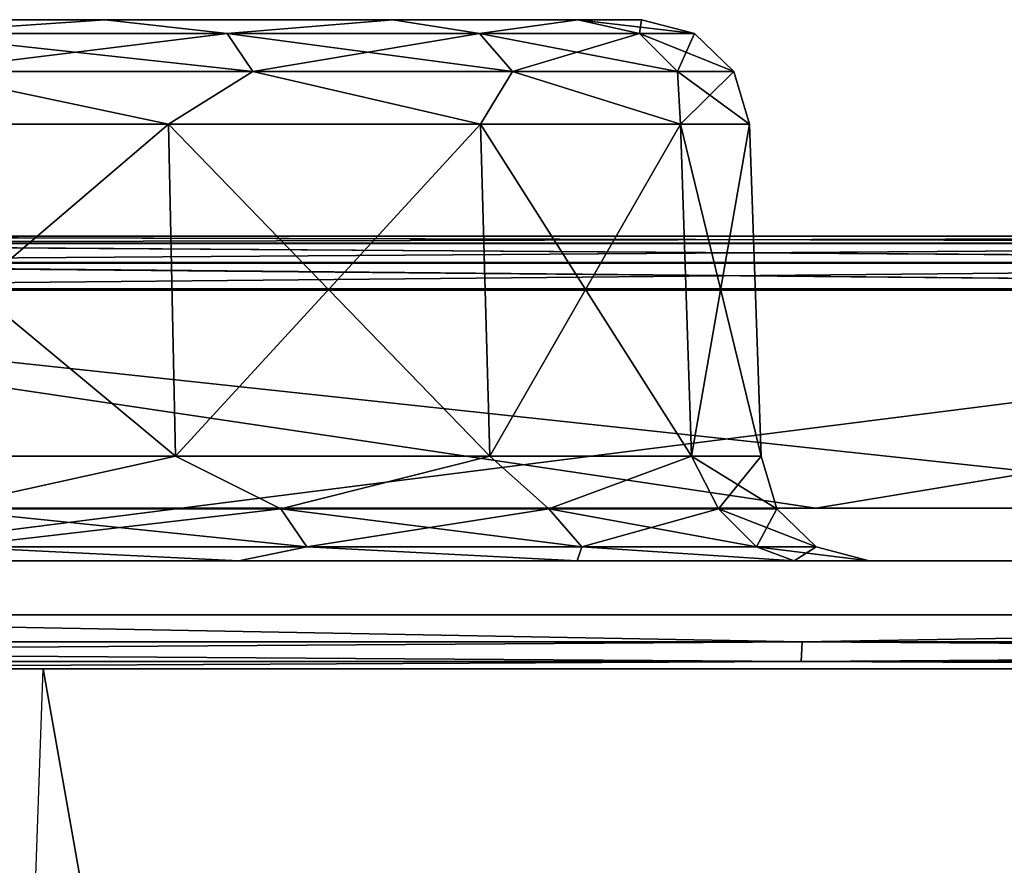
# Model space of a CAD drawing. Header units: millimetres. Extents: x -125 to 125, y -51 to 12.
# Tile 35 of 58: x 3.14 to 7.7, y 8.09 to 12. Entities that reach past the tile are written whole.
import ezdxf

# ---------------------------------------------------------------- set-up
doc = ezdxf.new("R2010")
doc.units = ezdxf.units.MM
doc.header["$LTSCALE"] = 65.185185
for name, color, linetype in [('1', 7, 'CONTINUOUS'), ('117', 7, 'CONTINUOUS'), ('118', 7, 'CONTINUOUS'), ('15', 7, 'CONTINUOUS'), ('16', 7, 'CONTINUOUS'), ('19', 7, 'CONTINUOUS'), ('2', 7, 'CONTINUOUS'), ('20', 7, 'CONTINUOUS'), ('3', 7, 'CONTINUOUS'), ('33', 7, 'CONTINUOUS'), ('34', 7, 'CONTINUOUS'), ('4', 7, 'CONTINUOUS'), ('65', 7, 'CONTINUOUS'), ('66', 7, 'CONTINUOUS'), ('69', 7, 'CONTINUOUS'), ('70', 7, 'CONTINUOUS'), ('71', 7, 'CONTINUOUS'), ('72', 7, 'CONTINUOUS'), ('75', 7, 'CONTINUOUS'), ('76', 7, 'CONTINUOUS'), ('79', 7, 'CONTINUOUS'), ('80', 7, 'CONTINUOUS'), ('83', 7, 'CONTINUOUS'), ('85', 7, 'CONTINUOUS'), ('9', 7, 'CONTINUOUS'), ('92', 7, 'CONTINUOUS')]:
    doc.layers.add(name, color=color, linetype=linetype)

msp = doc.modelspace()

# ---------------------------------------------------------------- linework, layer by layer
at = {"layer": '1', "linetype": 'Continuous'}
for points in [[(-27.4376, 11, -121.8512), (-40.7359, 11, -118.0725), (27.4376, 11, -121.8512), (-27.4376, 11, -121.8512)], [(27.4376, 11, -121.8512), (-40.7359, 11, -118.0725), (40.7359, 11, -118.0725), (27.4376, 11, -121.8512)], [(40.7359, 11, -118.0725), (-40.7359, 11, -118.0725), (0, 11, -117.6435), (40.7359, 11, -118.0725)], [(-27.382, 11, 121.6075), (40.6533, 11, 117.8366), (-40.6533, 11, 117.8366), (-27.382, 11, 121.6075)], [(-40.6533, 11, 117.8366), (40.6533, 11, 117.8366), (0, 11, 117.6435), (-40.6533, 11, 117.8366)], [(-13.8034, 11, -124.137), (-27.4376, 11, -121.8512), (13.8034, 11, -124.137), (-13.8034, 11, -124.137)], [(13.8034, 11, -124.137), (-27.4376, 11, -121.8512), (27.4376, 11, -121.8512), (13.8034, 11, -124.137)], [(-13.7754, 11, 123.8886), (27.3821, 11, 121.6075), (-27.382, 11, 121.6075), (-13.7754, 11, 123.8886)], [(27.3821, 11, 121.6075), (40.6533, 11, 117.8366), (-27.382, 11, 121.6075), (27.3821, 11, 121.6075)], [(0, 11, -124.9021), (-13.8034, 11, -124.137), (13.8034, 11, -124.137), (0, 11, -124.9021)], [(13.7754, 11, 123.8886), (27.3821, 11, 121.6075), (-13.7754, 11, 123.8886), (13.7754, 11, 123.8886)], [(0, 11, 124.6521), (13.7754, 11, 123.8886), (-13.7754, 11, 123.8886), (0, 11, 124.6521)], [(12.9906, 11, -116.9241), (40.7359, 11, -118.0725), (0, 11, -117.6435), (12.9906, 11, -116.9241)], [(0, 11, 117.6435), (40.6533, 11, 117.8366), (12.9907, 11, 116.9241), (0, 11, 117.6435)]]:
    msp.add_3dface(points, dxfattribs=at)
at = {"layer": '117', "color": 1, "linetype": 'Continuous'}
for points in [[(0, -51.02, 124.4762), (13.9369, -51.02, 123.6935), (0, 9, 125), (0, -51.02, 124.4762)], [(0, 9, 125), (13.9369, -51.02, 123.6935), (13.9955, 9, 124.214), (0, 9, 125)]]:
    msp.add_3dface(points, dxfattribs=at)
at = {"layer": '118', "color": 1, "linetype": 'Continuous'}
for points in [[(3.25, 9, -124.9577), (13.9369, -51.02, -123.6935), (3.2151, 8, -124.9499), (3.25, 9, -124.9577)], [(16.9904, 9, -123.8399), (13.9369, -51.02, -123.6935), (3.25, 9, -124.9577), (16.9904, 9, -123.8399)]]:
    msp.add_3dface(points, dxfattribs=at)
at = {"layer": '15', "linetype": 'Continuous'}
for points in [[(2.0138, 11.5174, -113.6979), (3.8305, 11.5174, -112.7722), (2.0304, 9.9826, -113.7489), (2.0138, 11.5174, -113.6979)], [(2.0304, 9.9826, -113.7489), (3.8305, 11.5174, -112.7722), (3.862, 9.9826, -112.8156), (2.0304, 9.9826, -113.7489)], [(3.8305, 11.5174, -112.7722), (5.2722, 11.5174, -111.3305), (3.862, 9.9826, -112.8156), (3.8305, 11.5174, -112.7722)], [(3.862, 9.9826, -112.8156), (5.2722, 11.5174, -111.3305), (5.3156, 9.9826, -111.362), (3.862, 9.9826, -112.8156)], [(5.2722, 11.5174, -111.3305), (6.1979, 11.5174, -109.5138), (5.3156, 9.9826, -111.362), (5.2722, 11.5174, -111.3305)], [(5.3156, 9.9826, -111.362), (6.1979, 11.5174, -109.5138), (6.2489, 9.9826, -109.5304), (5.3156, 9.9826, -111.362)], [(6.1979, 11.5174, -109.5138), (6.5169, 11.5174, -107.5), (6.2489, 9.9826, -109.5304), (6.1979, 11.5174, -109.5138)], [(6.2489, 9.9826, -109.5304), (6.5169, 11.5174, -107.5), (6.5705, 9.9826, -107.5), (6.2489, 9.9826, -109.5304)]]:
    msp.add_3dface(points, dxfattribs=at)
at = {"layer": '16', "linetype": 'Continuous'}
for points in [[(3.862, 9.9826, -102.1844), (2.0138, 11.5174, -101.3021), (2.0304, 9.9826, -101.2511), (3.862, 9.9826, -102.1844)], [(3.8305, 11.5174, -102.2278), (2.0138, 11.5174, -101.3021), (3.862, 9.9826, -102.1844), (3.8305, 11.5174, -102.2278)], [(5.3156, 9.9826, -103.638), (3.8305, 11.5174, -102.2278), (3.862, 9.9826, -102.1844), (5.3156, 9.9826, -103.638)], [(5.2722, 11.5174, -103.6695), (3.8305, 11.5174, -102.2278), (5.3156, 9.9826, -103.638), (5.2722, 11.5174, -103.6695)], [(6.2489, 9.9826, -105.4696), (5.2722, 11.5174, -103.6695), (5.3156, 9.9826, -103.638), (6.2489, 9.9826, -105.4696)], [(6.1979, 11.5174, -105.4862), (5.2722, 11.5174, -103.6695), (6.2489, 9.9826, -105.4696), (6.1979, 11.5174, -105.4862)], [(6.5705, 9.9826, -107.5), (6.1979, 11.5174, -105.4862), (6.2489, 9.9826, -105.4696), (6.5705, 9.9826, -107.5)], [(6.5705, 9.9826, -107.5), (6.5169, 11.5174, -107.5), (6.1979, 11.5174, -105.4862), (6.5705, 9.9826, -107.5)]]:
    msp.add_3dface(points, dxfattribs=at)
at = {"layer": '19', "linetype": 'Continuous'}
for points in [[(2.0138, 11.5174, 101.3021), (3.8305, 11.5174, 102.2278), (2.0304, 9.9826, 101.2511), (2.0138, 11.5174, 101.3021)], [(2.0304, 9.9826, 101.2511), (3.8305, 11.5174, 102.2278), (3.862, 9.9826, 102.1844), (2.0304, 9.9826, 101.2511)], [(3.8305, 11.5174, 102.2278), (5.2722, 11.5174, 103.6695), (3.862, 9.9826, 102.1844), (3.8305, 11.5174, 102.2278)], [(3.862, 9.9826, 102.1844), (5.2722, 11.5174, 103.6695), (5.3156, 9.9826, 103.638), (3.862, 9.9826, 102.1844)], [(5.2722, 11.5174, 103.6695), (6.1979, 11.5174, 105.4862), (5.3156, 9.9826, 103.638), (5.2722, 11.5174, 103.6695)], [(5.3156, 9.9826, 103.638), (6.1979, 11.5174, 105.4862), (6.2489, 9.9826, 105.4696), (5.3156, 9.9826, 103.638)], [(6.1979, 11.5174, 105.4862), (6.5169, 11.5174, 107.5), (6.2489, 9.9826, 105.4696), (6.1979, 11.5174, 105.4862)], [(6.2489, 9.9826, 105.4696), (6.5169, 11.5174, 107.5), (6.5705, 9.9826, 107.5), (6.2489, 9.9826, 105.4696)]]:
    msp.add_3dface(points, dxfattribs=at)
at = {"layer": '2', "linetype": 'Continuous'}
for points in [[(-116.3253, 9.5, 13.5962), (117.1172, 9.5), (-117.1172, 9.5), (-116.3253, 9.5, 13.5962)], [(-117.1172, 9.5), (117.1172, 9.5), (116.3253, 9.5, -13.5962), (-117.1172, 9.5)], [(-116.3253, 9.5, -13.5962), (-117.1172, 9.5), (116.3253, 9.5, -13.5962), (-116.3253, 9.5, -13.5962)], [(-113.9603, 9.5, 27.0088), (116.3253, 9.5, 13.5962), (-116.3253, 9.5, 13.5962), (-113.9603, 9.5, 27.0088)], [(116.3253, 9.5, 13.5962), (117.1172, 9.5), (-116.3253, 9.5, 13.5962), (116.3253, 9.5, 13.5962)], [(-113.9603, 9.5, -27.0088), (-116.3253, 9.5, -13.5962), (113.9603, 9.5, -27.0088), (-113.9603, 9.5, -27.0088)], [(113.9603, 9.5, -27.0088), (-116.3253, 9.5, -13.5962), (116.3253, 9.5, -13.5962), (113.9603, 9.5, -27.0088)], [(-110.0542, 9.5, 40.0562), (113.9603, 9.5, 27.0088), (-113.9603, 9.5, 27.0088), (-110.0542, 9.5, 40.0562)], [(113.9603, 9.5, 27.0088), (116.3253, 9.5, 13.5962), (-113.9603, 9.5, 27.0088), (113.9603, 9.5, 27.0088)], [(110.0542, 9.5, -40.0562), (-113.9603, 9.5, -27.0088), (113.9603, 9.5, -27.0088), (110.0542, 9.5, -40.0562)], [(-110.0542, 9.5, -40.0562), (-113.9603, 9.5, -27.0088), (110.0542, 9.5, -40.0562), (-110.0542, 9.5, -40.0562)], [(110.0542, 9.5, 40.0562), (113.9603, 9.5, 27.0088), (-110.0542, 9.5, 40.0562), (110.0542, 9.5, 40.0562)], [(-104.6598, 9.5, 52.5619), (110.0542, 9.5, 40.0562), (-110.0542, 9.5, 40.0562), (-104.6598, 9.5, 52.5619)], [(104.6598, 9.5, -52.5619), (-110.0542, 9.5, -40.0562), (110.0542, 9.5, -40.0562), (104.6598, 9.5, -52.5619)], [(-104.6598, 9.5, -52.5619), (-110.0542, 9.5, -40.0562), (104.6598, 9.5, -52.5619), (-104.6598, 9.5, -52.5619)], [(104.6598, 9.5, 52.5619), (110.0542, 9.5, 40.0562), (-104.6598, 9.5, 52.5619), (104.6598, 9.5, 52.5619)], [(-97.8501, 9.5, 64.3568), (104.6598, 9.5, 52.5619), (-104.6598, 9.5, 52.5619), (-97.8501, 9.5, 64.3568)], [(97.8501, 9.5, -64.3568), (-104.6598, 9.5, -52.5619), (104.6598, 9.5, -52.5619), (97.8501, 9.5, -64.3568)], [(-97.8501, 9.5, -64.3568), (-104.6598, 9.5, -52.5619), (97.8501, 9.5, -64.3568), (-97.8501, 9.5, -64.3568)], [(97.8501, 9.5, 64.3568), (104.6598, 9.5, 52.5619), (-97.8501, 9.5, 64.3568), (97.8501, 9.5, 64.3568)], [(-89.7171, 9.5, 75.2814), (97.8501, 9.5, 64.3568), (-97.8501, 9.5, 64.3568), (-89.7171, 9.5, 75.2814)], [(89.7171, 9.5, -75.2814), (-97.8501, 9.5, -64.3568), (97.8501, 9.5, -64.3568), (89.7171, 9.5, -75.2814)], [(-89.7171, 9.5, -75.2814), (-97.8501, 9.5, -64.3568), (89.7171, 9.5, -75.2814), (-89.7171, 9.5, -75.2814)], [(89.7171, 9.5, 75.2814), (97.8501, 9.5, 64.3568), (-89.7171, 9.5, 75.2814), (89.7171, 9.5, 75.2814)], [(80.3708, 9.5, -85.1879), (-89.7171, 9.5, -75.2814), (89.7171, 9.5, -75.2814), (80.3708, 9.5, -85.1879)], [(-80.3708, 9.5, -85.1879), (-89.7171, 9.5, -75.2814), (80.3708, 9.5, -85.1879), (-80.3708, 9.5, -85.1879)], [(-80.3708, 9.5, 85.1879), (89.7171, 9.5, 75.2814), (-89.7171, 9.5, 75.2814), (-80.3708, 9.5, 85.1879)], [(69.9376, 9.5, -93.9423), (-80.3708, 9.5, -85.1879), (80.3708, 9.5, -85.1879), (69.9376, 9.5, -93.9423)], [(-69.9376, 9.5, -93.9423), (-80.3708, 9.5, -85.1879), (69.9376, 9.5, -93.9423), (-69.9376, 9.5, -93.9423)], [(-69.9376, 9.5, 93.9423), (80.3708, 9.5, 85.1879), (-80.3708, 9.5, 85.1879), (-69.9376, 9.5, 93.9423)], [(80.3708, 9.5, 85.1879), (89.7171, 9.5, 75.2814), (-80.3708, 9.5, 85.1879), (80.3708, 9.5, 85.1879)], [(-58.5587, 9.5, -101.4264), (-69.9376, 9.5, -93.9423), (58.5587, 9.5, -101.4264), (-58.5587, 9.5, -101.4264)], [(58.5587, 9.5, -101.4264), (-69.9376, 9.5, -93.9423), (69.9376, 9.5, -93.9423), (58.5587, 9.5, -101.4264)], [(69.9376, 9.5, 93.9423), (80.3708, 9.5, 85.1879), (-69.9376, 9.5, 93.9423), (69.9376, 9.5, 93.9423)], [(-58.5587, 9.5, 101.4264), (69.9376, 9.5, 93.9423), (-69.9376, 9.5, 93.9423), (-58.5587, 9.5, 101.4264)], [(46.3878, 9.5, -107.5389), (-58.5587, 9.5, -101.4264), (58.5587, 9.5, -101.4264), (46.3878, 9.5, -107.5389)], [(-46.3878, 9.5, -107.5389), (-58.5587, 9.5, -101.4264), (46.3878, 9.5, -107.5389), (-46.3878, 9.5, -107.5389)], [(58.5587, 9.5, 101.4264), (69.9376, 9.5, 93.9423), (-58.5587, 9.5, 101.4264), (58.5587, 9.5, 101.4264)], [(-46.3878, 9.5, 107.5389), (58.5587, 9.5, 101.4264), (-58.5587, 9.5, 101.4264), (-46.3878, 9.5, 107.5389)], [(33.5896, 9.5, -112.197), (-46.3878, 9.5, -107.5389), (46.3878, 9.5, -107.5389), (33.5896, 9.5, -112.197)], [(-33.5896, 9.5, -112.197), (-46.3878, 9.5, -107.5389), (33.5896, 9.5, -112.197), (-33.5896, 9.5, -112.197)], [(46.3878, 9.5, 107.5389), (58.5587, 9.5, 101.4264), (-46.3878, 9.5, 107.5389), (46.3878, 9.5, 107.5389)], [(-33.5896, 9.5, 112.197), (46.3878, 9.5, 107.5389), (-46.3878, 9.5, 107.5389), (-33.5896, 9.5, 112.197)], [(20.3372, 9.5, -115.3379), (-33.5896, 9.5, -112.197), (33.5896, 9.5, -112.197), (20.3372, 9.5, -115.3379)], [(-20.3372, 9.5, -115.3379), (-33.5896, 9.5, -112.197), (20.3372, 9.5, -115.3379), (-20.3372, 9.5, -115.3379)], [(-20.3372, 9.5, 115.3379), (33.5896, 9.5, 112.197), (-33.5896, 9.5, 112.197), (-20.3372, 9.5, 115.3379)], [(33.5896, 9.5, 112.197), (46.3878, 9.5, 107.5389), (-33.5896, 9.5, 112.197), (33.5896, 9.5, 112.197)], [(6.8098, 9.5, -116.919), (-20.3372, 9.5, -115.3379), (20.3372, 9.5, -115.3379), (6.8098, 9.5, -116.919)], [(-6.8098, 9.5, -116.919), (-20.3372, 9.5, -115.3379), (6.8098, 9.5, -116.919), (-6.8098, 9.5, -116.919)], [(-6.8098, 9.5, 116.919), (20.3372, 9.5, 115.3379), (-20.3372, 9.5, 115.3379), (-6.8098, 9.5, 116.919)], [(20.3372, 9.5, 115.3379), (33.5896, 9.5, 112.197), (-20.3372, 9.5, 115.3379), (20.3372, 9.5, 115.3379)], [(6.8098, 9.5, 116.919), (20.3372, 9.5, 115.3379), (-6.8098, 9.5, 116.919), (6.8098, 9.5, 116.919)]]:
    msp.add_3dface(points, dxfattribs=at)
at = {"layer": '20', "linetype": 'Continuous'}
for points in [[(3.8305, 11.5174, 112.7722), (2.0138, 11.5174, 113.6979), (3.862, 9.9826, 112.8156), (3.8305, 11.5174, 112.7722)], [(3.862, 9.9826, 112.8156), (2.0138, 11.5174, 113.6979), (2.0304, 9.9826, 113.7489), (3.862, 9.9826, 112.8156)], [(5.3156, 9.9826, 111.362), (3.8305, 11.5174, 112.7722), (3.862, 9.9826, 112.8156), (5.3156, 9.9826, 111.362)], [(5.2722, 11.5174, 111.3305), (3.8305, 11.5174, 112.7722), (5.3156, 9.9826, 111.362), (5.2722, 11.5174, 111.3305)], [(6.1979, 11.5174, 109.5138), (5.2722, 11.5174, 111.3305), (6.2489, 9.9826, 109.5304), (6.1979, 11.5174, 109.5138)], [(6.2489, 9.9826, 109.5304), (5.2722, 11.5174, 111.3305), (5.3156, 9.9826, 111.362), (6.2489, 9.9826, 109.5304)], [(6.5705, 9.9826, 107.5), (6.1979, 11.5174, 109.5138), (6.2489, 9.9826, 109.5304), (6.5705, 9.9826, 107.5)], [(6.5705, 9.9826, 107.5), (6.5169, 11.5174, 107.5), (6.1979, 11.5174, 109.5138), (6.5705, 9.9826, 107.5)]]:
    msp.add_3dface(points, dxfattribs=at)
at = {"layer": '3', "linetype": 'Continuous'}
for points in [[(0, 9.25, -124.9021), (13.8034, 11, -124.137), (13.9846, 9.25, -124.1168), (0, 9.25, -124.9021)], [(0, 11, -124.9021), (13.8034, 11, -124.137), (0, 9.25, -124.9021), (0, 11, -124.9021)]]:
    msp.add_3dface(points, dxfattribs=at)
at = {"layer": '33', "linetype": 'Continuous'}
for points in [[(-6.8243, 9.7435, -117.1685), (6.8243, 9.7435, -117.1685), (0, 10.7565, -117.3936), (-6.8243, 9.7435, -117.1685)], [(0, 10.7565, -117.3936), (6.8243, 9.7435, -117.1685), (12.9599, 10.7565, -116.6761), (0, 10.7565, -117.3936)], [(6.8243, 9.7435, -117.1685), (20.3806, 9.7435, -115.584), (12.9599, 10.7565, -116.6761), (6.8243, 9.7435, -117.1685)]]:
    msp.add_3dface(points, dxfattribs=at)
at = {"layer": '34', "linetype": 'Continuous'}
for points in [[(-6.8243, 9.7435, 117.1685), (0, 10.7565, 117.3936), (6.8243, 9.7435, 117.1685), (-6.8243, 9.7435, 117.1685)], [(0, 10.7565, 117.3936), (12.9599, 10.7565, 116.6761), (6.8243, 9.7435, 117.1685), (0, 10.7565, 117.3936)], [(6.8243, 9.7435, 117.1685), (12.9599, 10.7565, 116.6761), (20.3806, 9.7435, 115.584), (6.8243, 9.7435, 117.1685)]]:
    msp.add_3dface(points, dxfattribs=at)
at = {"layer": '4', "linetype": 'Continuous'}
for points in [[(0, 9.25, 124.9021), (13.9846, 9.25, 124.1168), (0, 10.75, 124.9021), (0, 9.25, 124.9021)], [(0, 10.75, 124.9021), (13.9846, 9.25, 124.1168), (13.8013, 10.75, 124.1373), (0, 10.75, 124.9021)]]:
    msp.add_3dface(points, dxfattribs=at)
at = {"layer": '65', "linetype": 'Continuous'}
for points in [[(3.5368, 12, -102.6321), (1.8594, 12, -101.7774), (2.6013, 11.936, -101.804), (3.5368, 12, -102.6321)], [(4.1007, 11.936, -102.7676), (3.5368, 12, -102.6321), (2.6013, 11.936, -101.804), (4.1007, 11.936, -102.7676)], [(4.868, 12, -103.9633), (3.5368, 12, -102.6321), (4.1007, 11.936, -102.7676), (4.868, 12, -103.9633)], [(5.2678, 11.936, -104.1146), (4.868, 12, -103.9633), (4.1007, 11.936, -102.7676), (5.2678, 11.936, -104.1146)], [(5.7227, 12, -105.6407), (4.868, 12, -103.9633), (5.2678, 11.936, -104.1146), (5.7227, 12, -105.6407)], [(6.0082, 11.936, -105.7358), (5.7227, 12, -105.6407), (5.2678, 11.936, -104.1146), (6.0082, 11.936, -105.7358)], [(6.2619, 11.936, -107.5), (5.7227, 12, -105.6407), (6.0082, 11.936, -105.7358), (6.2619, 11.936, -107.5)], [(6.0172, 12, -107.5), (5.7227, 12, -105.6407), (6.2619, 11.936, -107.5), (6.0172, 12, -107.5)], [(4.1007, 11.936, -102.7676), (2.6013, 11.936, -101.804), (4.2201, 11.76, -102.6298), (4.1007, 11.936, -102.7676)], [(4.2201, 11.76, -102.6298), (2.6013, 11.936, -101.804), (2.677, 11.76, -101.6381), (4.2201, 11.76, -102.6298)], [(5.4212, 11.76, -104.016), (4.1007, 11.936, -102.7676), (4.2201, 11.76, -102.6298), (5.4212, 11.76, -104.016)], [(5.2678, 11.936, -104.1146), (4.1007, 11.936, -102.7676), (5.4212, 11.76, -104.016), (5.2678, 11.936, -104.1146)], [(6.1832, 11.76, -105.6844), (5.2678, 11.936, -104.1146), (5.4212, 11.76, -104.016), (6.1832, 11.76, -105.6844)], [(6.0082, 11.936, -105.7358), (5.2678, 11.936, -104.1146), (6.1832, 11.76, -105.6844), (6.0082, 11.936, -105.7358)], [(6.2619, 11.936, -107.5), (6.0082, 11.936, -105.7358), (6.4442, 11.76, -107.5), (6.2619, 11.936, -107.5)], [(6.4442, 11.76, -107.5), (6.0082, 11.936, -105.7358), (6.1832, 11.76, -105.6844), (6.4442, 11.76, -107.5)], [(2.0138, 11.5174, -101.3021), (3.8305, 11.5174, -102.2278), (2.677, 11.76, -101.6381), (2.0138, 11.5174, -101.3021)], [(3.8305, 11.5174, -102.2278), (4.2201, 11.76, -102.6298), (2.677, 11.76, -101.6381), (3.8305, 11.5174, -102.2278)], [(3.8305, 11.5174, -102.2278), (5.2722, 11.5174, -103.6695), (4.2201, 11.76, -102.6298), (3.8305, 11.5174, -102.2278)], [(5.2722, 11.5174, -103.6695), (5.4212, 11.76, -104.016), (4.2201, 11.76, -102.6298), (5.2722, 11.5174, -103.6695)], [(5.2722, 11.5174, -103.6695), (6.1979, 11.5174, -105.4862), (5.4212, 11.76, -104.016), (5.2722, 11.5174, -103.6695)], [(6.1979, 11.5174, -105.4862), (6.1832, 11.76, -105.6844), (5.4212, 11.76, -104.016), (6.1979, 11.5174, -105.4862)], [(6.1979, 11.5174, -105.4862), (6.5169, 11.5174, -107.5), (6.1832, 11.76, -105.6844), (6.1979, 11.5174, -105.4862)], [(6.5169, 11.5174, -107.5), (6.4442, 11.76, -107.5), (6.1832, 11.76, -105.6844), (6.5169, 11.5174, -107.5)]]:
    msp.add_3dface(points, dxfattribs=at)
at = {"layer": '66', "linetype": 'Continuous'}
for points in [[(1.8594, 12, -113.2226), (3.5368, 12, -112.3679), (2.6013, 11.936, -113.196), (1.8594, 12, -113.2226)], [(2.6013, 11.936, -113.196), (3.5368, 12, -112.3679), (4.1007, 11.936, -112.2324), (2.6013, 11.936, -113.196)], [(3.5368, 12, -112.3679), (4.868, 12, -111.0367), (4.1007, 11.936, -112.2324), (3.5368, 12, -112.3679)], [(4.1007, 11.936, -112.2324), (4.868, 12, -111.0367), (5.2678, 11.936, -110.8854), (4.1007, 11.936, -112.2324)], [(4.868, 12, -111.0367), (5.7227, 12, -109.3593), (5.2678, 11.936, -110.8854), (4.868, 12, -111.0367)], [(5.2678, 11.936, -110.8854), (5.7227, 12, -109.3593), (6.0082, 11.936, -109.2642), (5.2678, 11.936, -110.8854)], [(5.7227, 12, -109.3593), (6.0172, 12, -107.5), (6.0082, 11.936, -109.2642), (5.7227, 12, -109.3593)], [(6.0172, 12, -107.5), (6.2619, 11.936, -107.5), (6.0082, 11.936, -109.2642), (6.0172, 12, -107.5)], [(2.6013, 11.936, -113.196), (4.1007, 11.936, -112.2324), (2.677, 11.76, -113.3619), (2.6013, 11.936, -113.196)], [(2.677, 11.76, -113.3619), (4.1007, 11.936, -112.2324), (4.2201, 11.76, -112.3702), (2.677, 11.76, -113.3619)], [(4.1007, 11.936, -112.2324), (5.2678, 11.936, -110.8854), (4.2201, 11.76, -112.3702), (4.1007, 11.936, -112.2324)], [(4.2201, 11.76, -112.3702), (5.2678, 11.936, -110.8854), (5.4212, 11.76, -110.984), (4.2201, 11.76, -112.3702)], [(5.2678, 11.936, -110.8854), (6.0082, 11.936, -109.2642), (5.4212, 11.76, -110.984), (5.2678, 11.936, -110.8854)], [(5.4212, 11.76, -110.984), (6.0082, 11.936, -109.2642), (6.1832, 11.76, -109.3156), (5.4212, 11.76, -110.984)], [(6.0082, 11.936, -109.2642), (6.2619, 11.936, -107.5), (6.1832, 11.76, -109.3156), (6.0082, 11.936, -109.2642)], [(6.2619, 11.936, -107.5), (6.4442, 11.76, -107.5), (6.1832, 11.76, -109.3156), (6.2619, 11.936, -107.5)], [(3.8305, 11.5174, -112.7722), (2.0138, 11.5174, -113.6979), (2.677, 11.76, -113.3619), (3.8305, 11.5174, -112.7722)], [(3.8305, 11.5174, -112.7722), (2.677, 11.76, -113.3619), (4.2201, 11.76, -112.3702), (3.8305, 11.5174, -112.7722)], [(5.2722, 11.5174, -111.3305), (3.8305, 11.5174, -112.7722), (4.2201, 11.76, -112.3702), (5.2722, 11.5174, -111.3305)], [(5.2722, 11.5174, -111.3305), (4.2201, 11.76, -112.3702), (5.4212, 11.76, -110.984), (5.2722, 11.5174, -111.3305)], [(6.1979, 11.5174, -109.5138), (5.2722, 11.5174, -111.3305), (5.4212, 11.76, -110.984), (6.1979, 11.5174, -109.5138)], [(6.1979, 11.5174, -109.5138), (5.4212, 11.76, -110.984), (6.1832, 11.76, -109.3156), (6.1979, 11.5174, -109.5138)], [(6.4442, 11.76, -107.5), (6.1979, 11.5174, -109.5138), (6.1832, 11.76, -109.3156), (6.4442, 11.76, -107.5)], [(6.5169, 11.5174, -107.5), (6.1979, 11.5174, -109.5138), (6.4442, 11.76, -107.5), (6.5169, 11.5174, -107.5)]]:
    msp.add_3dface(points, dxfattribs=at)
at = {"layer": '69', "linetype": 'Continuous'}
for points in [[(1.8594, 12, 101.7774), (3.5368, 12, 102.6321), (2.6013, 11.936, 101.804), (1.8594, 12, 101.7774)], [(2.6013, 11.936, 101.804), (3.5368, 12, 102.6321), (4.1007, 11.936, 102.7676), (2.6013, 11.936, 101.804)], [(3.5368, 12, 102.6321), (4.868, 12, 103.9633), (4.1007, 11.936, 102.7676), (3.5368, 12, 102.6321)], [(4.1007, 11.936, 102.7676), (4.868, 12, 103.9633), (5.2678, 11.936, 104.1146), (4.1007, 11.936, 102.7676)], [(4.868, 12, 103.9633), (5.7227, 12, 105.6407), (5.2678, 11.936, 104.1146), (4.868, 12, 103.9633)], [(5.2678, 11.936, 104.1146), (5.7227, 12, 105.6407), (6.0082, 11.936, 105.7358), (5.2678, 11.936, 104.1146)], [(5.7227, 12, 105.6407), (6.0172, 12, 107.5), (6.0082, 11.936, 105.7358), (5.7227, 12, 105.6407)], [(6.0082, 11.936, 105.7358), (6.0172, 12, 107.5), (6.2619, 11.936, 107.5), (6.0082, 11.936, 105.7358)], [(2.6013, 11.936, 101.804), (4.1007, 11.936, 102.7676), (2.677, 11.76, 101.6381), (2.6013, 11.936, 101.804)], [(2.677, 11.76, 101.6381), (4.1007, 11.936, 102.7676), (4.2201, 11.76, 102.6298), (2.677, 11.76, 101.6381)], [(4.1007, 11.936, 102.7676), (5.2678, 11.936, 104.1146), (4.2201, 11.76, 102.6298), (4.1007, 11.936, 102.7676)], [(4.2201, 11.76, 102.6298), (5.2678, 11.936, 104.1146), (5.4212, 11.76, 104.016), (4.2201, 11.76, 102.6298)], [(5.2678, 11.936, 104.1146), (6.0082, 11.936, 105.7358), (5.4212, 11.76, 104.016), (5.2678, 11.936, 104.1146)], [(5.4212, 11.76, 104.016), (6.0082, 11.936, 105.7358), (6.1832, 11.76, 105.6844), (5.4212, 11.76, 104.016)], [(6.0082, 11.936, 105.7358), (6.2619, 11.936, 107.5), (6.1832, 11.76, 105.6844), (6.0082, 11.936, 105.7358)], [(6.1832, 11.76, 105.6844), (6.2619, 11.936, 107.5), (6.4442, 11.76, 107.5), (6.1832, 11.76, 105.6844)], [(3.8305, 11.5174, 102.2278), (2.0138, 11.5174, 101.3021), (2.677, 11.76, 101.6381), (3.8305, 11.5174, 102.2278)], [(3.8305, 11.5174, 102.2278), (2.677, 11.76, 101.6381), (4.2201, 11.76, 102.6298), (3.8305, 11.5174, 102.2278)], [(5.2722, 11.5174, 103.6695), (3.8305, 11.5174, 102.2278), (4.2201, 11.76, 102.6298), (5.2722, 11.5174, 103.6695)], [(5.2722, 11.5174, 103.6695), (4.2201, 11.76, 102.6298), (5.4212, 11.76, 104.016), (5.2722, 11.5174, 103.6695)], [(6.1979, 11.5174, 105.4862), (5.2722, 11.5174, 103.6695), (5.4212, 11.76, 104.016), (6.1979, 11.5174, 105.4862)], [(6.1979, 11.5174, 105.4862), (5.4212, 11.76, 104.016), (6.1832, 11.76, 105.6844), (6.1979, 11.5174, 105.4862)], [(6.1979, 11.5174, 105.4862), (6.1832, 11.76, 105.6844), (6.4442, 11.76, 107.5), (6.1979, 11.5174, 105.4862)], [(6.5169, 11.5174, 107.5), (6.1979, 11.5174, 105.4862), (6.4442, 11.76, 107.5), (6.5169, 11.5174, 107.5)]]:
    msp.add_3dface(points, dxfattribs=at)
at = {"layer": '70', "linetype": 'Continuous'}
for points in [[(3.5368, 12, 112.3679), (1.8594, 12, 113.2226), (2.6013, 11.936, 113.196), (3.5368, 12, 112.3679)], [(4.1007, 11.936, 112.2324), (3.5368, 12, 112.3679), (2.6013, 11.936, 113.196), (4.1007, 11.936, 112.2324)], [(4.868, 12, 111.0367), (3.5368, 12, 112.3679), (4.1007, 11.936, 112.2324), (4.868, 12, 111.0367)], [(5.2678, 11.936, 110.8854), (4.868, 12, 111.0367), (4.1007, 11.936, 112.2324), (5.2678, 11.936, 110.8854)], [(5.7227, 12, 109.3593), (4.868, 12, 111.0367), (5.2678, 11.936, 110.8854), (5.7227, 12, 109.3593)], [(6.0082, 11.936, 109.2642), (5.7227, 12, 109.3593), (5.2678, 11.936, 110.8854), (6.0082, 11.936, 109.2642)], [(6.2619, 11.936, 107.5), (5.7227, 12, 109.3593), (6.0082, 11.936, 109.2642), (6.2619, 11.936, 107.5)], [(6.0172, 12, 107.5), (5.7227, 12, 109.3593), (6.2619, 11.936, 107.5), (6.0172, 12, 107.5)], [(4.1007, 11.936, 112.2324), (2.6013, 11.936, 113.196), (4.2201, 11.76, 112.3702), (4.1007, 11.936, 112.2324)], [(4.2201, 11.76, 112.3702), (2.6013, 11.936, 113.196), (2.677, 11.76, 113.3619), (4.2201, 11.76, 112.3702)], [(5.4212, 11.76, 110.984), (4.1007, 11.936, 112.2324), (4.2201, 11.76, 112.3702), (5.4212, 11.76, 110.984)], [(5.2678, 11.936, 110.8854), (4.1007, 11.936, 112.2324), (5.4212, 11.76, 110.984), (5.2678, 11.936, 110.8854)], [(6.1832, 11.76, 109.3156), (5.2678, 11.936, 110.8854), (5.4212, 11.76, 110.984), (6.1832, 11.76, 109.3156)], [(6.0082, 11.936, 109.2642), (5.2678, 11.936, 110.8854), (6.1832, 11.76, 109.3156), (6.0082, 11.936, 109.2642)], [(6.4442, 11.76, 107.5), (6.0082, 11.936, 109.2642), (6.1832, 11.76, 109.3156), (6.4442, 11.76, 107.5)], [(6.4442, 11.76, 107.5), (6.2619, 11.936, 107.5), (6.0082, 11.936, 109.2642), (6.4442, 11.76, 107.5)], [(2.0138, 11.5174, 113.6979), (3.8305, 11.5174, 112.7722), (2.677, 11.76, 113.3619), (2.0138, 11.5174, 113.6979)], [(3.8305, 11.5174, 112.7722), (4.2201, 11.76, 112.3702), (2.677, 11.76, 113.3619), (3.8305, 11.5174, 112.7722)], [(3.8305, 11.5174, 112.7722), (5.2722, 11.5174, 111.3305), (4.2201, 11.76, 112.3702), (3.8305, 11.5174, 112.7722)], [(5.2722, 11.5174, 111.3305), (5.4212, 11.76, 110.984), (4.2201, 11.76, 112.3702), (5.2722, 11.5174, 111.3305)], [(5.2722, 11.5174, 111.3305), (6.1979, 11.5174, 109.5138), (5.4212, 11.76, 110.984), (5.2722, 11.5174, 111.3305)], [(6.1979, 11.5174, 109.5138), (6.1832, 11.76, 109.3156), (5.4212, 11.76, 110.984), (6.1979, 11.5174, 109.5138)], [(6.5169, 11.5174, 107.5), (6.4442, 11.76, 107.5), (6.1832, 11.76, 109.3156), (6.5169, 11.5174, 107.5)], [(6.1979, 11.5174, 109.5138), (6.5169, 11.5174, 107.5), (6.1832, 11.76, 109.3156), (6.1979, 11.5174, 109.5138)]]:
    msp.add_3dface(points, dxfattribs=at)
at = {"layer": '71', "linetype": 'Continuous'}
for points in [[(3.862, 9.9826, 112.8156), (2.0304, 9.9826, 113.7489), (2.7596, 9.74, 113.5427), (3.862, 9.9826, 112.8156)], [(3.862, 9.9826, 112.8156), (2.7596, 9.74, 113.5427), (4.3503, 9.74, 112.5205), (3.862, 9.9826, 112.8156)], [(5.3156, 9.9826, 111.362), (3.862, 9.9826, 112.8156), (4.3503, 9.74, 112.5205), (5.3156, 9.9826, 111.362)], [(5.3156, 9.9826, 111.362), (4.3503, 9.74, 112.5205), (5.5885, 9.74, 111.0915), (5.3156, 9.9826, 111.362)], [(6.2489, 9.9826, 109.5304), (5.3156, 9.9826, 111.362), (5.5885, 9.74, 111.0915), (6.2489, 9.9826, 109.5304)], [(6.2489, 9.9826, 109.5304), (5.5885, 9.74, 111.0915), (6.374, 9.74, 109.3716), (6.2489, 9.9826, 109.5304)], [(6.5705, 9.9826, 107.5), (6.2489, 9.9826, 109.5304), (6.6431, 9.74, 107.5), (6.5705, 9.9826, 107.5)], [(6.2489, 9.9826, 109.5304), (6.374, 9.74, 109.3716), (6.6431, 9.74, 107.5), (6.2489, 9.9826, 109.5304)], [(2.7596, 9.74, 113.5427), (4.4697, 9.564, 112.6583), (4.3503, 9.74, 112.5205), (2.7596, 9.74, 113.5427)], [(2.8354, 9.564, 113.7086), (4.4697, 9.564, 112.6583), (2.7596, 9.74, 113.5427), (2.8354, 9.564, 113.7086)], [(4.4697, 9.564, 112.6583), (5.7419, 9.564, 111.1901), (4.3503, 9.74, 112.5205), (4.4697, 9.564, 112.6583)], [(4.3503, 9.74, 112.5205), (5.7419, 9.564, 111.1901), (5.5885, 9.74, 111.0915), (4.3503, 9.74, 112.5205)], [(5.7419, 9.564, 111.1901), (6.5489, 9.564, 109.4229), (5.5885, 9.74, 111.0915), (5.7419, 9.564, 111.1901)], [(5.5885, 9.74, 111.0915), (6.5489, 9.564, 109.4229), (6.374, 9.74, 109.3716), (5.5885, 9.74, 111.0915)], [(6.5489, 9.564, 109.4229), (6.8254, 9.564, 107.5), (6.374, 9.74, 109.3716), (6.5489, 9.564, 109.4229)], [(6.374, 9.74, 109.3716), (6.8254, 9.564, 107.5), (6.6431, 9.74, 107.5), (6.374, 9.74, 109.3716)], [(4.1558, 9.5, 113.2198), (2.8354, 9.564, 113.7086), (2.1848, 9.5, 114.2241), (4.1558, 9.5, 113.2198)], [(4.4697, 9.564, 112.6583), (2.8354, 9.564, 113.7086), (4.1558, 9.5, 113.2198), (4.4697, 9.564, 112.6583)], [(5.7199, 9.5, 111.6557), (4.4697, 9.564, 112.6583), (4.1558, 9.5, 113.2198), (5.7199, 9.5, 111.6557)], [(5.7419, 9.564, 111.1901), (4.4697, 9.564, 112.6583), (5.7199, 9.5, 111.6557), (5.7419, 9.564, 111.1901)], [(6.7241, 9.5, 109.6847), (5.7419, 9.564, 111.1901), (5.7199, 9.5, 111.6557), (6.7241, 9.5, 109.6847)], [(6.5489, 9.564, 109.4229), (5.7419, 9.564, 111.1901), (6.7241, 9.5, 109.6847), (6.5489, 9.564, 109.4229)], [(6.8254, 9.564, 107.5), (6.5489, 9.564, 109.4229), (7.0701, 9.5, 107.5), (6.8254, 9.564, 107.5)], [(7.0701, 9.5, 107.5), (6.5489, 9.564, 109.4229), (6.7241, 9.5, 109.6847), (7.0701, 9.5, 107.5)]]:
    msp.add_3dface(points, dxfattribs=at)
at = {"layer": '72', "linetype": 'Continuous'}
for points in [[(2.0304, 9.9826, 101.2511), (3.862, 9.9826, 102.1844), (2.7596, 9.74, 101.4573), (2.0304, 9.9826, 101.2511)], [(3.862, 9.9826, 102.1844), (4.3503, 9.74, 102.4795), (2.7596, 9.74, 101.4573), (3.862, 9.9826, 102.1844)], [(3.862, 9.9826, 102.1844), (5.3156, 9.9826, 103.638), (4.3503, 9.74, 102.4795), (3.862, 9.9826, 102.1844)], [(5.3156, 9.9826, 103.638), (5.5885, 9.74, 103.9085), (4.3503, 9.74, 102.4795), (5.3156, 9.9826, 103.638)], [(5.3156, 9.9826, 103.638), (6.2489, 9.9826, 105.4696), (5.5885, 9.74, 103.9085), (5.3156, 9.9826, 103.638)], [(6.2489, 9.9826, 105.4696), (6.374, 9.74, 105.6284), (5.5885, 9.74, 103.9085), (6.2489, 9.9826, 105.4696)], [(6.2489, 9.9826, 105.4696), (6.5705, 9.9826, 107.5), (6.374, 9.74, 105.6284), (6.2489, 9.9826, 105.4696)], [(6.5705, 9.9826, 107.5), (6.6431, 9.74, 107.5), (6.374, 9.74, 105.6284), (6.5705, 9.9826, 107.5)], [(4.3503, 9.74, 102.4795), (2.8354, 9.564, 101.2914), (2.7596, 9.74, 101.4573), (4.3503, 9.74, 102.4795)], [(4.4697, 9.564, 102.3417), (2.8354, 9.564, 101.2914), (4.3503, 9.74, 102.4795), (4.4697, 9.564, 102.3417)], [(5.5885, 9.74, 103.9085), (4.4697, 9.564, 102.3417), (4.3503, 9.74, 102.4795), (5.5885, 9.74, 103.9085)], [(5.7419, 9.564, 103.8099), (4.4697, 9.564, 102.3417), (5.5885, 9.74, 103.9085), (5.7419, 9.564, 103.8099)], [(6.374, 9.74, 105.6284), (5.7419, 9.564, 103.8099), (5.5885, 9.74, 103.9085), (6.374, 9.74, 105.6284)], [(6.5489, 9.564, 105.5771), (5.7419, 9.564, 103.8099), (6.374, 9.74, 105.6284), (6.5489, 9.564, 105.5771)], [(6.6431, 9.74, 107.5), (6.5489, 9.564, 105.5771), (6.374, 9.74, 105.6284), (6.6431, 9.74, 107.5)], [(6.6431, 9.74, 107.5), (6.8254, 9.564, 107.5), (6.5489, 9.564, 105.5771), (6.6431, 9.74, 107.5)], [(2.1848, 9.5, 100.7759), (2.8354, 9.564, 101.2914), (4.1558, 9.5, 101.7802), (2.1848, 9.5, 100.7759)], [(2.8354, 9.564, 101.2914), (4.4697, 9.564, 102.3417), (4.1558, 9.5, 101.7802), (2.8354, 9.564, 101.2914)], [(4.1558, 9.5, 101.7802), (4.4697, 9.564, 102.3417), (5.7199, 9.5, 103.3443), (4.1558, 9.5, 101.7802)], [(4.4697, 9.564, 102.3417), (5.7419, 9.564, 103.8099), (5.7199, 9.5, 103.3443), (4.4697, 9.564, 102.3417)], [(5.7199, 9.5, 103.3443), (5.7419, 9.564, 103.8099), (6.7241, 9.5, 105.3153), (5.7199, 9.5, 103.3443)], [(5.7419, 9.564, 103.8099), (6.5489, 9.564, 105.5771), (6.7241, 9.5, 105.3153), (5.7419, 9.564, 103.8099)], [(6.5489, 9.564, 105.5771), (6.8254, 9.564, 107.5), (6.7241, 9.5, 105.3153), (6.5489, 9.564, 105.5771)], [(6.8254, 9.564, 107.5), (7.0701, 9.5, 107.5), (6.7241, 9.5, 105.3153), (6.8254, 9.564, 107.5)]]:
    msp.add_3dface(points, dxfattribs=at)
at = {"layer": '75', "linetype": 'Continuous'}
for points in [[(3.862, 9.9826, -102.1844), (2.0304, 9.9826, -101.2511), (2.7596, 9.74, -101.4573), (3.862, 9.9826, -102.1844)], [(3.862, 9.9826, -102.1844), (2.7596, 9.74, -101.4573), (4.3503, 9.74, -102.4795), (3.862, 9.9826, -102.1844)], [(5.3156, 9.9826, -103.638), (3.862, 9.9826, -102.1844), (4.3503, 9.74, -102.4795), (5.3156, 9.9826, -103.638)], [(5.3156, 9.9826, -103.638), (4.3503, 9.74, -102.4795), (5.5885, 9.74, -103.9085), (5.3156, 9.9826, -103.638)], [(6.2489, 9.9826, -105.4696), (5.3156, 9.9826, -103.638), (5.5885, 9.74, -103.9085), (6.2489, 9.9826, -105.4696)], [(6.2489, 9.9826, -105.4696), (5.5885, 9.74, -103.9085), (6.374, 9.74, -105.6284), (6.2489, 9.9826, -105.4696)], [(6.2489, 9.9826, -105.4696), (6.374, 9.74, -105.6284), (6.6431, 9.74, -107.5), (6.2489, 9.9826, -105.4696)], [(6.5705, 9.9826, -107.5), (6.2489, 9.9826, -105.4696), (6.6431, 9.74, -107.5), (6.5705, 9.9826, -107.5)], [(2.7596, 9.74, -101.4573), (4.4697, 9.564, -102.3417), (4.3503, 9.74, -102.4795), (2.7596, 9.74, -101.4573)], [(2.8354, 9.564, -101.2914), (4.4697, 9.564, -102.3417), (2.7596, 9.74, -101.4573), (2.8354, 9.564, -101.2914)], [(4.3503, 9.74, -102.4795), (5.7419, 9.564, -103.8099), (5.5885, 9.74, -103.9085), (4.3503, 9.74, -102.4795)], [(4.4697, 9.564, -102.3417), (5.7419, 9.564, -103.8099), (4.3503, 9.74, -102.4795), (4.4697, 9.564, -102.3417)], [(5.5885, 9.74, -103.9085), (6.5489, 9.564, -105.5771), (6.374, 9.74, -105.6284), (5.5885, 9.74, -103.9085)], [(5.7419, 9.564, -103.8099), (6.5489, 9.564, -105.5771), (5.5885, 9.74, -103.9085), (5.7419, 9.564, -103.8099)], [(6.5489, 9.564, -105.5771), (6.8254, 9.564, -107.5), (6.374, 9.74, -105.6284), (6.5489, 9.564, -105.5771)], [(6.374, 9.74, -105.6284), (6.8254, 9.564, -107.5), (6.6431, 9.74, -107.5), (6.374, 9.74, -105.6284)], [(4.1558, 9.5, -101.7802), (2.8354, 9.564, -101.2914), (2.1848, 9.5, -100.7759), (4.1558, 9.5, -101.7802)], [(4.4697, 9.564, -102.3417), (2.8354, 9.564, -101.2914), (4.1558, 9.5, -101.7802), (4.4697, 9.564, -102.3417)], [(5.7199, 9.5, -103.3443), (4.4697, 9.564, -102.3417), (4.1558, 9.5, -101.7802), (5.7199, 9.5, -103.3443)], [(5.7419, 9.564, -103.8099), (4.4697, 9.564, -102.3417), (5.7199, 9.5, -103.3443), (5.7419, 9.564, -103.8099)], [(6.7241, 9.5, -105.3153), (5.7419, 9.564, -103.8099), (5.7199, 9.5, -103.3443), (6.7241, 9.5, -105.3153)], [(6.5489, 9.564, -105.5771), (5.7419, 9.564, -103.8099), (6.7241, 9.5, -105.3153), (6.5489, 9.564, -105.5771)], [(7.0701, 9.5, -107.5), (6.5489, 9.564, -105.5771), (6.7241, 9.5, -105.3153), (7.0701, 9.5, -107.5)], [(6.8254, 9.564, -107.5), (6.5489, 9.564, -105.5771), (7.0701, 9.5, -107.5), (6.8254, 9.564, -107.5)]]:
    msp.add_3dface(points, dxfattribs=at)
at = {"layer": '76', "linetype": 'Continuous'}
for points in [[(2.0304, 9.9826, -113.7489), (3.862, 9.9826, -112.8156), (2.7596, 9.74, -113.5427), (2.0304, 9.9826, -113.7489)], [(3.862, 9.9826, -112.8156), (4.3503, 9.74, -112.5205), (2.7596, 9.74, -113.5427), (3.862, 9.9826, -112.8156)], [(3.862, 9.9826, -112.8156), (5.3156, 9.9826, -111.362), (4.3503, 9.74, -112.5205), (3.862, 9.9826, -112.8156)], [(5.3156, 9.9826, -111.362), (5.5885, 9.74, -111.0915), (4.3503, 9.74, -112.5205), (5.3156, 9.9826, -111.362)], [(5.3156, 9.9826, -111.362), (6.2489, 9.9826, -109.5304), (5.5885, 9.74, -111.0915), (5.3156, 9.9826, -111.362)], [(6.2489, 9.9826, -109.5304), (6.374, 9.74, -109.3716), (5.5885, 9.74, -111.0915), (6.2489, 9.9826, -109.5304)], [(6.2489, 9.9826, -109.5304), (6.5705, 9.9826, -107.5), (6.374, 9.74, -109.3716), (6.2489, 9.9826, -109.5304)], [(6.5705, 9.9826, -107.5), (6.6431, 9.74, -107.5), (6.374, 9.74, -109.3716), (6.5705, 9.9826, -107.5)], [(4.3503, 9.74, -112.5205), (2.8354, 9.564, -113.7086), (2.7596, 9.74, -113.5427), (4.3503, 9.74, -112.5205)], [(4.4697, 9.564, -112.6583), (2.8354, 9.564, -113.7086), (4.3503, 9.74, -112.5205), (4.4697, 9.564, -112.6583)], [(5.5885, 9.74, -111.0915), (4.4697, 9.564, -112.6583), (4.3503, 9.74, -112.5205), (5.5885, 9.74, -111.0915)], [(5.7419, 9.564, -111.1901), (4.4697, 9.564, -112.6583), (5.5885, 9.74, -111.0915), (5.7419, 9.564, -111.1901)], [(6.374, 9.74, -109.3716), (5.7419, 9.564, -111.1901), (5.5885, 9.74, -111.0915), (6.374, 9.74, -109.3716)], [(6.5489, 9.564, -109.4229), (5.7419, 9.564, -111.1901), (6.374, 9.74, -109.3716), (6.5489, 9.564, -109.4229)], [(6.6431, 9.74, -107.5), (6.5489, 9.564, -109.4229), (6.374, 9.74, -109.3716), (6.6431, 9.74, -107.5)], [(6.6431, 9.74, -107.5), (6.8254, 9.564, -107.5), (6.5489, 9.564, -109.4229), (6.6431, 9.74, -107.5)], [(2.1848, 9.5, -114.2241), (2.8354, 9.564, -113.7086), (4.1558, 9.5, -113.2198), (2.1848, 9.5, -114.2241)], [(2.8354, 9.564, -113.7086), (4.4697, 9.564, -112.6583), (4.1558, 9.5, -113.2198), (2.8354, 9.564, -113.7086)], [(4.1558, 9.5, -113.2198), (4.4697, 9.564, -112.6583), (5.7199, 9.5, -111.6557), (4.1558, 9.5, -113.2198)], [(4.4697, 9.564, -112.6583), (5.7419, 9.564, -111.1901), (5.7199, 9.5, -111.6557), (4.4697, 9.564, -112.6583)], [(5.7199, 9.5, -111.6557), (5.7419, 9.564, -111.1901), (6.7241, 9.5, -109.6847), (5.7199, 9.5, -111.6557)], [(5.7419, 9.564, -111.1901), (6.5489, 9.564, -109.4229), (6.7241, 9.5, -109.6847), (5.7419, 9.564, -111.1901)], [(6.5489, 9.564, -109.4229), (6.8254, 9.564, -107.5), (6.7241, 9.5, -109.6847), (6.5489, 9.564, -109.4229)], [(6.8254, 9.564, -107.5), (7.0701, 9.5, -107.5), (6.7241, 9.5, -109.6847), (6.8254, 9.564, -107.5)]]:
    msp.add_3dface(points, dxfattribs=at)
at = {"layer": '79', "linetype": 'Continuous'}
for points in [[(6.7603, 9.1251, 124.6856), (0, 9.25, 124.9021), (-6.7603, 9.1251, 124.6856), (6.7603, 9.1251, 124.6856)], [(13.9846, 9.25, 124.1168), (0, 9.25, 124.9021), (6.7603, 9.1251, 124.6856), (13.9846, 9.25, 124.1168)], [(20.2015, 9.1251, 123.2237), (13.9846, 9.25, 124.1168), (6.7603, 9.1251, 124.6856), (20.2015, 9.1251, 123.2237)], [(6.7553, 9.0335, 124.5941), (-6.7603, 9.1251, 124.6856), (-6.7553, 9.0335, 124.5941), (6.7553, 9.0335, 124.5941)], [(6.7603, 9.1251, 124.6856), (-6.7603, 9.1251, 124.6856), (6.7553, 9.0335, 124.5941), (6.7603, 9.1251, 124.6856)], [(20.1867, 9.0335, 123.1334), (6.7603, 9.1251, 124.6856), (6.7553, 9.0335, 124.5941), (20.1867, 9.0335, 123.1334)], [(20.2015, 9.1251, 123.2237), (6.7603, 9.1251, 124.6856), (20.1867, 9.0335, 123.1334), (20.2015, 9.1251, 123.2237)], [(6.7553, 9.0335, 124.5941), (-6.7553, 9.0335, 124.5941), (0, 9, 124.6521), (6.7553, 9.0335, 124.5941)], [(13.9566, 9, 123.8683), (6.7553, 9.0335, 124.5941), (0, 9, 124.6521), (13.9566, 9, 123.8683)], [(20.1867, 9.0335, 123.1334), (6.7553, 9.0335, 124.5941), (13.9566, 9, 123.8683), (20.1867, 9.0335, 123.1334)]]:
    msp.add_3dface(points, dxfattribs=at)
at = {"layer": '80', "linetype": 'Continuous'}
for points in [[(-6.7603, 9.1251, -124.6856), (0, 9.25, -124.9021), (6.7603, 9.1251, -124.6856), (-6.7603, 9.1251, -124.6856)], [(0, 9.25, -124.9021), (13.9846, 9.25, -124.1168), (6.7603, 9.1251, -124.6856), (0, 9.25, -124.9021)], [(6.7603, 9.1251, -124.6856), (13.9846, 9.25, -124.1168), (20.2015, 9.1251, -123.2237), (6.7603, 9.1251, -124.6856)], [(-6.7603, 9.1251, -124.6856), (6.7603, 9.1251, -124.6856), (-6.7553, 9.0335, -124.5941), (-6.7603, 9.1251, -124.6856)], [(-6.7553, 9.0335, -124.5941), (6.7603, 9.1251, -124.6856), (6.7553, 9.0335, -124.5941), (-6.7553, 9.0335, -124.5941)], [(6.7603, 9.1251, -124.6856), (20.2015, 9.1251, -123.2237), (6.7553, 9.0335, -124.5941), (6.7603, 9.1251, -124.6856)], [(6.7553, 9.0335, -124.5941), (20.2015, 9.1251, -123.2237), (20.1867, 9.0335, -123.1334), (6.7553, 9.0335, -124.5941)], [(-6.7553, 9.0335, -124.5941), (6.7553, 9.0335, -124.5941), (0, 9, -124.6521), (-6.7553, 9.0335, -124.5941)], [(0, 9, -124.6521), (6.7553, 9.0335, -124.5941), (13.9566, 9, -123.8683), (0, 9, -124.6521)], [(6.7553, 9.0335, -124.5941), (20.1867, 9.0335, -123.1334), (13.9566, 9, -123.8683), (6.7553, 9.0335, -124.5941)]]:
    msp.add_3dface(points, dxfattribs=at)
at = {"layer": '83', "linetype": 'Continuous'}
for points in [[(12.9906, 11, -116.9241), (0, 11, -117.6435), (12.9764, 10.9676, -116.8018), (12.9906, 11, -116.9241)], [(0, 11, -117.6435), (0, 10.9676, -117.5204), (12.9764, 10.9676, -116.8018), (0, 11, -117.6435)], [(0, 10.9676, -117.5204), (12.9652, 10.8786, -116.7113), (12.9764, 10.9676, -116.8018), (0, 10.9676, -117.5204)], [(0, 10.8786, -117.4292), (12.9652, 10.8786, -116.7113), (0, 10.9676, -117.5204), (0, 10.8786, -117.4292)], [(0, 10.7565, -117.3936), (12.9599, 10.7565, -116.6761), (0, 10.8786, -117.4292), (0, 10.7565, -117.3936)], [(0, 10.8786, -117.4292), (12.9599, 10.7565, -116.6761), (12.9652, 10.8786, -116.7113), (0, 10.8786, -117.4292)]]:
    msp.add_3dface(points, dxfattribs=at)
at = {"layer": '85', "linetype": 'Continuous'}
for points in [[(0, 11, 117.6435), (12.9907, 11, 116.9241), (0, 10.9676, 117.5204), (0, 11, 117.6435)], [(12.9907, 11, 116.9241), (12.9764, 10.9676, 116.8018), (0, 10.9676, 117.5204), (12.9907, 11, 116.9241)], [(12.9764, 10.9676, 116.8018), (0, 10.8786, 117.4292), (0, 10.9676, 117.5204), (12.9764, 10.9676, 116.8018)], [(12.9652, 10.8786, 116.7113), (0, 10.8786, 117.4292), (12.9764, 10.9676, 116.8018), (12.9652, 10.8786, 116.7113)], [(12.9599, 10.7565, 116.6761), (0, 10.7565, 117.3936), (12.9652, 10.8786, 116.7113), (12.9599, 10.7565, 116.6761)], [(12.9652, 10.8786, 116.7113), (0, 10.7565, 117.3936), (0, 10.8786, 117.4292), (12.9652, 10.8786, 116.7113)]]:
    msp.add_3dface(points, dxfattribs=at)
at = {"layer": '9', "linetype": 'Continuous'}
for points in [[(3.5368, 12, 102.6321), (1.8594, 12, 101.7774), (3.5368, 12, 112.3679), (3.5368, 12, 102.6321)], [(3.5368, 12, 112.3679), (1.8594, 12, 101.7774), (1.8594, 12, 113.2226), (3.5368, 12, 112.3679)], [(1.8594, 12, -101.7774), (3.5368, 12, -102.6321), (1.8594, 12, -113.2226), (1.8594, 12, -101.7774)], [(1.8594, 12, -113.2226), (3.5368, 12, -102.6321), (3.5368, 12, -112.3679), (1.8594, 12, -113.2226)], [(4.868, 12, 103.9633), (3.5368, 12, 102.6321), (4.868, 12, 111.0367), (4.868, 12, 103.9633)], [(4.868, 12, 111.0367), (3.5368, 12, 102.6321), (3.5368, 12, 112.3679), (4.868, 12, 111.0367)], [(3.5368, 12, -102.6321), (4.868, 12, -103.9633), (3.5368, 12, -112.3679), (3.5368, 12, -102.6321)], [(3.5368, 12, -112.3679), (4.868, 12, -103.9633), (4.868, 12, -111.0367), (3.5368, 12, -112.3679)], [(5.7227, 12, 105.6407), (4.868, 12, 103.9633), (5.7227, 12, 109.3593), (5.7227, 12, 105.6407)], [(5.7227, 12, 109.3593), (4.868, 12, 103.9633), (4.868, 12, 111.0367), (5.7227, 12, 109.3593)], [(4.868, 12, -103.9633), (5.7227, 12, -105.6407), (4.868, 12, -111.0367), (4.868, 12, -103.9633)], [(4.868, 12, -111.0367), (5.7227, 12, -105.6407), (5.7227, 12, -109.3593), (4.868, 12, -111.0367)], [(6.0172, 12, 107.5), (5.7227, 12, 105.6407), (5.7227, 12, 109.3593), (6.0172, 12, 107.5)], [(5.7227, 12, -105.6407), (6.0172, 12, -107.5), (5.7227, 12, -109.3593), (5.7227, 12, -105.6407)]]:
    msp.add_3dface(points, dxfattribs=at)
at = {"layer": '92', "linetype": 'Continuous'}
for points in [[(0, 11, 124.6521), (-0.0001, 10.9666, 124.777), (13.7892, 10.9666, 124.0127), (0, 11, 124.6521)], [(13.7754, 11, 123.8886), (0, 11, 124.6521), (13.7892, 10.9666, 124.0127), (13.7754, 11, 123.8886)], [(-0.0001, 10.9666, 124.777), (13.7987, 10.875, 124.1039), (13.7892, 10.9666, 124.0127), (-0.0001, 10.9666, 124.777)], [(0, 10.875, 124.8686), (13.7987, 10.875, 124.1039), (-0.0001, 10.9666, 124.777), (0, 10.875, 124.8686)], [(0, 10.875, 124.8686), (13.8013, 10.75, 124.1373), (13.7987, 10.875, 124.1039), (0, 10.875, 124.8686)], [(0, 10.75, 124.9021), (13.8013, 10.75, 124.1373), (0, 10.875, 124.8686), (0, 10.75, 124.9021)]]:
    msp.add_3dface(points, dxfattribs=at)

doc.saveas('drawing.dxf')
